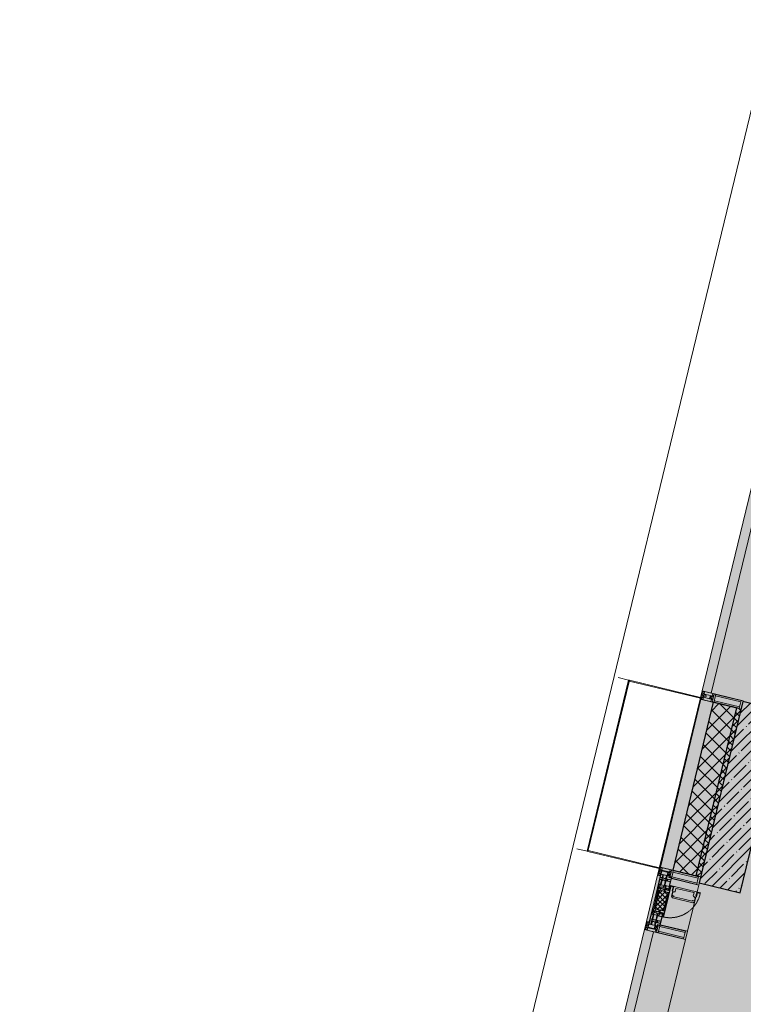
# Model space of a CAD drawing. Header units: millimetres. Extents: x -26897837 to 7466349, y -86687 to 22351.
# Tile 11 of 256: x 17719 to 21991, y -35422 to -29608. Entities that reach past the tile are written whole.
import ezdxf

# ---------------------------------------------------------------- set-up
doc = ezdxf.new("R2010")
doc.units = ezdxf.units.MM
doc.linetypes.add('-D1-02х01', pattern=[3, 2, -1])
for name, color, linetype, lineweight in [('_0', 7, 'Continuous', 13), ('A-200-M_WALL', 7, 'Continuous', 5), ('A-200-M_WALL_PAT', 7, 'Continuous', 5), ('A-214-M_CURT_WALL', 7, 'Continuous', 5), ('A-215-M_CURT_PANEL', 7, 'Continuous', 5), ('A-280-M_COLUMN', 7, 'Continuous', 5), ('A-314-M_WINDOW', 7, 'Continuous', 5), ('S-280-M_COLUMN', 7, 'Continuous', 5), ('Z-060-M_DETAIL', 7, 'Continuous', 5), ('Ограждение', 7, 'Continuous', 5), ('Поручни', 7, 'Continuous', 5)]:
    doc.layers.add(name, color=color, linetype=linetype, lineweight=lineweight)

# ---------------------------------------------------------------- blocks, each defined once
blk = doc.blocks.new('System Panel - A_PAN_Glass-5794524-50_AS_Plan_13')
at = {"layer": 'A-215-M_CURT_PANEL'}
for p, q in [((925, 55), (-925, 55)), ((-925, 55), (-925, 0)), ((-925, 0), (925, 0)), ((925, 0), (925, 55))]:
    blk.add_line(p, q, dxfattribs=at)
blk = doc.blocks.new('Rectangular Mullion - 50Wx250H-2623690-50_AS_Plan_13')
at = {"layer": 'Z-060-M_DETAIL'}
for p, q in [((-25, 65.2), (-25, 250)), ((-25, 250), (0, 250)), ((-23, 237.3), (0, 237.3)), ((-23, 237.3), (-23, 73.6)), ((-14.9, 84), (-14.9, 237.3)), ((25, 250), (0, 250)), ((23, 237.3), (0, 237.3)), ((14.9, 84), (14.9, 237.3)), ((23, 237.3), (23, 73.6)), ((25, 65.2), (25, 250)), ((-14, 65.2), (-25, 65.2)), ((0, 84), (-23, 84)), ((-0.5, 73.6), (-23, 73.6)), ((-14, 71.3), (-14, 65.2)), ((-10, 71.3), (-14, 71.3)), ((-10, 53), (-10, 71.3)), ((-7, 65.2), (-5.9, 67.3)), ((-7, 65.2), (-7, 54.7)), ((-4.1, 67.3), (-5.9, 67.3)), ((-4.1, 67.3), (-2.9, 65.1)), ((-2.9, 65.1), (-2.9, 54.6)), ((0, 84), (23, 84)), ((0.5, 73.6), (23, 73.6)), ((4.1, 67.3), (2.9, 65.1)), ((2.9, 65.1), (2.9, 54.6)), ((4.1, 67.3), (5.9, 67.3)), ((7, 65.2), (5.9, 67.3)), ((7, 65.2), (7, 54.7)), ((10, 71.3), (14, 71.3)), ((10, 53), (10, 71.3)), ((14, 71.3), (14, 65.2)), ((14, 65.2), (25, 65.2)), ((-23.8, 14.6), (-25, 14.2)), ((-25, 0), (-25, 14.2)), ((-22.3, 17), (-23.8, 17)), ((-23.8, 17), (-23.8, 14.6)), ((-22.5, 10.6), (-23.8, 14.6)), ((-22.5, 10.6), (-23.7, 9.9)), ((-23.7, 1.3), (-23.7, 9.9)), ((-23.7, 1.3), (-11.8, 1.3)), ((-23.2, 10.2), (-22.5, 8)), ((-22.5, 8), (-22.5, 4.5)), ((-21.3, 4.5), (-22.5, 4.5)), ((-22.3, 17), (-22.3, 16)), ((-22.3, 16), (-21.3, 16)), ((-19, 17.6), (-21.3, 16)), ((-21.3, 4.5), (-21.3, 6.5)), ((-21.3, 6.5), (-14.2, 6.5)), ((-18.4, 16.6), (-19, 17.6)), ((-7.4, 16.6), (-18.4, 16.6)), ((-14.2, 6.5), (-14.2, 4.5)), ((-13.2, 4.5), (-14.2, 4.5)), ((-13.2, 4.5), (-12.2, 7.2)), ((-12.7, 7.6), (-11.3, 11.4)), ((-12.7, 7.6), (-11.8, 6.9)), ((-12.2, 9), (-12.2, 14.8)), ((-12.2, 14.8), (0, 14.8)), ((-11.8, 1.3), (-11.8, 6.9)), ((-10.5, 11.2), (-11.3, 11.4)), ((-10.5, 1.5), (-10.5, 11.2)), ((-4.8, 1.5), (-10.5, 1.5)), ((-8.7, 53), (-10, 53)), ((-10, 53), (-10, 17)), ((-10, 17), (-7.5, 17)), ((-8.7, 53), (-7, 54.7)), ((-8.5, 23), (-1.5, 30)), ((-8.5, 18.5), (-8.5, 23)), ((-7.5, 18.5), (-8.5, 18.5)), ((-7.5, 17), (-7.5, 18.5)), ((-7.4, 18), (-7.4, 16.6)), ((-2.6, 18), (-7.4, 18)), ((0, 8), (-4.8, 8)), ((-4.8, 1.5), (-4.8, 8)), ((-1.3, 53), (-2.9, 54.6)), ((-2.6, 18), (-2.6, 16.8)), ((-2.6, 16.8), (0, 16.8)), ((-1.5, 30), (0, 30)), ((0, 53), (-1.3, 53)), ((0, 53), (1.3, 53)), ((1.5, 30), (0, 30)), ((2.6, 16.8), (0, 16.8)), ((0, 14.8), (0, 16.8)), ((0, 14.8), (0, 16.8)), ((12.2, 14.8), (0, 14.8)), ((0, 0), (0, 8)), ((0, 8), (4.8, 8)), ((0, 0), (0, 8)), ((1.3, 53), (2.9, 54.6)), ((8.5, 23), (1.5, 30)), ((2.6, 18), (2.6, 16.8)), ((2.6, 18), (7.4, 18)), ((4.8, 1.5), (4.8, 8)), ((4.8, 1.5), (10.5, 1.5)), ((8.7, 53), (7, 54.7)), ((7.4, 18), (7.4, 16.6)), ((7.4, 16.6), (18.4, 16.6)), ((7.5, 18.5), (8.5, 18.5)), ((7.5, 17), (7.5, 18.5)), ((10, 17), (7.5, 17)), ((8.5, 18.5), (8.5, 23)), ((8.7, 53), (10, 53)), ((10, 53), (10, 17)), ((10.5, 11.2), (11.3, 11.4)), ((10.5, 1.5), (10.5, 11.2)), ((12.7, 7.6), (11.3, 11.4)), ((12.7, 7.6), (11.8, 6.9)), ((11.8, 1.3), (11.8, 6.9)), ((23.7, 1.3), (11.8, 1.3)), ((12.2, 9), (12.2, 14.8)), ((13.2, 4.5), (12.2, 7.2)), ((13.2, 4.5), (14.2, 4.5)), ((21.3, 6.5), (14.2, 6.5)), ((14.2, 6.5), (14.2, 4.5)), ((18.4, 16.6), (19, 17.6)), ((19, 17.6), (21.3, 16)), ((22.3, 16), (21.3, 16)), ((21.3, 4.5), (21.3, 6.5)), ((21.3, 4.5), (22.5, 4.5)), ((22.3, 17), (22.3, 16)), ((22.3, 17), (23.8, 17)), ((22.5, 10.6), (23.8, 14.6)), ((22.5, 10.6), (23.7, 9.9)), ((23.2, 10.2), (22.5, 8)), ((22.5, 8), (22.5, 4.5)), ((23.7, 1.3), (23.7, 9.9)), ((23.8, 17), (23.8, 14.6)), ((23.8, 14.6), (25, 14.2)), ((25, 0), (25, 14.2)), ((-25, 0), (0, 0)), ((25, 0), (0, 0))]:
    blk.add_line(p, q, dxfattribs=at)
for centre, start, end in [((-0.5, 73.1), 360, 90), ((0.5, 73.1), 90, 180)]:
    blk.add_arc(centre, 0.5, start, end, dxfattribs=at)
blk = doc.blocks.new('Rectangular Mullion - R_StandardFrame_50Wx250H-3812575-50_AS_Plan_13')
at = {"layer": 'A-214-M_CURT_WALL', "lineweight": 9}
for p, q in [((-50, -250), (-50, 0)), ((-50, 0), (0, 0)), ((0, 0), (0, -250)), ((0, -250), (-50, -250))]:
    blk.add_line(p, q, dxfattribs=at)
blk = doc.blocks.new('Rectangular Mullion - R_StandardFrame_50Wx250H-3725803-50_AS_Plan_13')
at = {"layer": 'A-214-M_CURT_WALL'}
blk.add_line((-11858.8, 24972.1), (-11423.8, 26770.2), dxfattribs=at)
blk = doc.blocks.new('A_PAN_Створка - 383мм-V38-50_AS_Plan_13')
at = {"layer": 'A-215-M_CURT_PANEL'}
h = blk.add_hatch(dxfattribs=at)
h.set_pattern_fill('FP_42', color=256, style=0, pattern_type=2)
h.set_pattern_definition([(328.6, (-10323.403, -17648.281), (10.420193, 17.071016), []), (58.6, (-10323.403, -17648.281), (-17.071016, 10.420193), [])])
h.paths.add_polyline_path([(-54.6, -81.8), (-53.6, -82.7), (54.6, -81.8), (54.6, -63.4), (57.2, -60.8), (57.2, -36.4), (54.9, -34.1), (54.5, -31.8), (-54.5, -31.8), (-54.9, -34.1), (-57.2, -36.4), (-57.2, -60.8), (-54.6, -63.4)])
at = {"layer": 'A-314-M_WINDOW'}
for p, q in [((-67.9, -17), (-171, -17)), ((-171, -17), (-171, -57)), ((-171, -18.5), (-153.5, -18.5)), ((-171, -55.5), (-152, -55.5)), ((-171, -57), (-156, -57)), ((-153.5, -18.5), (-152, -20)), ((-152, -20), (-152, -73.5)), ((-150.5, -17), (-150.5, -29.4)), ((-132.4, -18.6), (-150.5, -18.6)), ((-150.5, -29.4), (-132.4, -29.4)), ((-150.5, -33.6), (-150.5, -68)), ((-136.3, -33.6), (-150.5, -33.6)), ((-136.4, -52.4), (-150.5, -52.4)), ((-150.5, -56.6), (-132.4, -56.6)), ((-137.2, -31), (-135.8, -35)), ((-132.5, -31), (-137.2, -31)), ((-137.2, -54.8), (-135.8, -50.8)), ((-132.5, -54.8), (-137.2, -54.8)), ((-132.1, -36.8), (-135.8, -35)), ((-132.1, -49), (-135.8, -50.8)), ((-132.5, -31.9), (-133.4, -33.7)), ((-133.4, -33.7), (-130.1, -35.3)), ((-133.4, -52), (-130.1, -50.4)), ((-132.5, -53.8), (-133.4, -52)), ((-132.5, -31.9), (-132.5, -31)), ((-132.5, -53.8), (-132.5, -54.8)), ((-132.4, -29.4), (-132.4, -18.6)), ((-132.4, -56.6), (-132.4, -82.5)), ((-132.1, -49), (-132.1, -36.8)), ((-131, -18.2), (-131, -29.5)), ((-120.8, -18.2), (-131, -18.2)), ((-131, -29.5), (-120.8, -29.5)), ((-131, -30.9), (-131, -33)), ((-120.8, -30.9), (-131, -30.9)), ((-129.4, -34.6), (-131, -33)), ((-129.4, -51.1), (-131, -52.7)), ((-131, -55.1), (-131, -52.7)), ((-120.8, -55.1), (-131, -55.1)), ((-131, -56.5), (-131, -62.6)), ((-131, -56.5), (-120.8, -56.5)), ((-130.1, -35.3), (-129.4, -34.6)), ((-130.1, -35.3), (-130.1, -50.4)), ((-130.1, -50.4), (-129.4, -51.1)), ((-122.4, -34.6), (-120.8, -33)), ((-121.7, -35.3), (-122.4, -34.6)), ((-121.7, -50.4), (-122.4, -51.1)), ((-122.4, -51.1), (-120.8, -52.7)), ((-118.4, -33.7), (-121.7, -35.3)), ((-121.7, -35.3), (-121.7, -50.4)), ((-118.4, -52), (-121.7, -50.4)), ((-120.8, -18.2), (-120.8, -29.5)), ((-120.8, -30.9), (-120.8, -33)), ((-120.8, -55.1), (-120.8, -52.7)), ((-120.8, -56.5), (-120.8, -62.6)), ((-119.7, -36.8), (-115.9, -35)), ((-119.7, -49), (-119.7, -36.8)), ((-119.7, -49), (-115.9, -50.8)), ((-119.3, -18.6), (-92.5, -18.6)), ((-119.3, -29.4), (-119.3, -18.6)), ((-92.5, -29.4), (-119.3, -29.4)), ((-119.3, -31), (-114.6, -31)), ((-119.3, -31.9), (-119.3, -31)), ((-119.3, -31.9), (-118.4, -33.7)), ((-119.3, -53.8), (-118.4, -52)), ((-119.3, -53.8), (-119.3, -54.8)), ((-119.3, -54.8), (-114.6, -54.8)), ((-119.3, -56.6), (-119.3, -82.5)), ((-92.5, -56.6), (-119.3, -56.6)), ((-114.6, -31), (-115.9, -35)), ((-114.6, -54.8), (-115.9, -50.8)), ((-94.1, -33.5), (-115.4, -33.5)), ((-94.1, -52.5), (-115.3, -52.5)), ((-89.9, -35.1), (-94.1, -33.5)), ((-89.9, -50.9), (-94.1, -52.5)), ((-92.5, -18.6), (-92.5, -29.4)), ((-92.5, -56.6), (-92.5, -82.5)), ((-90.8, -18.5), (-90.8, -29.4)), ((-87.3, -18.5), (-90.8, -18.5)), ((-90.8, -29.4), (-85.9, -29.4)), ((-90.8, -56.6), (-85.9, -56.6)), ((-90.8, -62.7), (-90.8, -56.6)), ((-89.9, -32.5), (-89.9, -35.1)), ((-85.9, -32.5), (-89.9, -32.5)), ((-89.9, -35.1), (-89.9, -50.9)), ((-89.9, -52.2), (-89.9, -50.9)), ((-89.9, -52.2), (-88.6, -53.5)), ((-85.9, -53.5), (-88.6, -53.5)), ((-87.3, -20.4), (-87.3, -18.5)), ((-87.3, -20.4), (-87.3, -21.9)), ((-84.8, -20.4), (-87.3, -20.4)), ((-87.3, -21.9), (-85.9, -21.9)), ((-85.9, -18.2), (-85.9, -20.4)), ((-75.9, -18.2), (-85.9, -18.2)), ((-85.9, -21.9), (-85.9, -29.4)), ((-85.9, -29.4), (-85.9, -32.5)), ((-85.9, -53.5), (-78, -45.6)), ((-85.9, -56.6), (-85.9, -53.5)), ((-83.4, -20.4), (-84.8, -20.4)), ((-70, -33.8), (-83.4, -20.4)), ((-78, -84), (-78, -23.5)), ((-78, -23.5), (-67.9, -23.5)), ((-78, -36.8), (-70, -36.8)), ((-78, -45.6), (-78, -36.8)), ((-75.9, -21.5), (-75.9, -18.2)), ((-75.9, -21.5), (-75.9, -23.5)), ((-74.9, -21.5), (-75.9, -21.5)), ((-75.9, -23.5), (-73, -23.5)), ((-74.9, -17.9), (-74.9, -21.5)), ((-68.9, -17.9), (-74.9, -17.9)), ((-67.2, -29.3), (-73, -23.5)), ((-61.4, -23.5), (-70, -32.1)), ((-70, -32.1), (-70, -62.5)), ((-70, -36.8), (-70, -33.8)), ((-68.9, -21.5), (-68.9, -17.9)), ((-67.9, -21.5), (-68.9, -21.5)), ((67.9, -17), (-67.9, -17)), ((-61.4, -23.5), (-67.9, -17)), ((-67.9, -17), (-67.9, -23.5)), ((-67.9, -17), (67.9, -17)), ((-67.9, -21.5), (-67.9, -23.5)), ((-67.9, -23.5), (-64.6, -26.8)), ((-67.9, -23.5), (-64.6, -26.8)), ((-64.6, -26.8), (-67.2, -29.3)), ((-64.6, -26.8), (-61.4, -23.5)), ((61.4, -23.5), (-61.4, -23.5)), ((67.9, -17), (61.4, -23.5)), ((70, -32.1), (61.4, -23.5)), ((61.4, -23.5), (64.6, -26.8)), ((67.9, -23.5), (64.6, -26.8)), ((64.6, -26.8), (67.9, -23.5)), ((64.6, -26.8), (67.2, -29.3)), ((67.2, -29.3), (73, -23.5)), ((67.9, -23.5), (67.9, -17)), ((171, -17), (67.9, -17)), ((67.9, -21.5), (67.9, -23.5)), ((67.9, -21.5), (68.9, -21.5)), ((67.9, -23.5), (78, -23.5)), ((68.9, -17.9), (74.9, -17.9)), ((68.9, -21.5), (68.9, -17.9)), ((70, -33.8), (83.4, -20.4)), ((70, -62.5), (70, -32.1)), ((70, -36.8), (70, -33.8)), ((78, -36.8), (70, -36.8)), ((75.9, -23.5), (73, -23.5)), ((74.9, -17.9), (74.9, -21.5)), ((74.9, -21.5), (75.9, -21.5)), ((75.9, -18.2), (85.9, -18.2)), ((75.9, -21.5), (75.9, -18.2)), ((75.9, -21.5), (75.9, -23.5)), ((78, -23.5), (78, -84)), ((78, -45.6), (78, -36.8)), ((85.9, -53.5), (78, -45.6)), ((83.4, -20.4), (84.8, -20.4)), ((84.8, -20.4), (87.3, -20.4)), ((85.9, -18.2), (85.9, -20.4)), ((85.9, -21.9), (85.9, -29.4)), ((87.3, -21.9), (85.9, -21.9)), ((85.9, -29.4), (85.9, -32.5)), ((90.8, -29.4), (85.9, -29.4)), ((85.9, -32.5), (89.9, -32.5)), ((85.9, -53.5), (88.6, -53.5)), ((85.9, -56.6), (85.9, -53.5)), ((90.8, -56.6), (85.9, -56.6)), ((87.3, -18.5), (90.8, -18.5)), ((87.3, -20.4), (87.3, -18.5)), ((87.3, -20.4), (87.3, -21.9)), ((89.9, -52.2), (88.6, -53.5)), ((89.9, -32.5), (89.9, -35.1)), ((89.9, -35.1), (94.1, -33.5)), ((89.9, -35.1), (89.9, -50.9)), ((89.9, -50.9), (94.1, -52.5)), ((89.9, -52.2), (89.9, -50.9)), ((90.8, -18.5), (90.8, -29.4)), ((90.8, -62.7), (90.8, -56.6)), ((92.5, -18.6), (92.5, -29.4)), ((119.3, -18.6), (92.5, -18.6)), ((92.5, -29.4), (119.3, -29.4)), ((92.5, -56.6), (119.3, -56.6)), ((92.5, -56.6), (92.5, -82.5)), ((94.1, -33.5), (115.4, -33.5)), ((94.1, -52.5), (115.3, -52.5)), ((114.6, -31), (115.9, -35)), ((119.3, -31), (114.6, -31)), ((114.6, -54.8), (115.9, -50.8)), ((119.3, -54.8), (114.6, -54.8)), ((119.7, -36.8), (115.9, -35)), ((119.7, -49), (115.9, -50.8)), ((119.3, -31.9), (118.4, -33.7)), ((118.4, -33.7), (121.7, -35.3)), ((118.4, -52), (121.7, -50.4)), ((119.3, -53.8), (118.4, -52)), ((119.3, -29.4), (119.3, -18.6)), ((119.3, -31.9), (119.3, -31)), ((119.3, -53.8), (119.3, -54.8)), ((119.3, -56.6), (119.3, -82.5)), ((119.7, -49), (119.7, -36.8)), ((120.8, -18.2), (120.8, -29.5)), ((120.8, -18.2), (131, -18.2)), ((131, -29.5), (120.8, -29.5)), ((120.8, -30.9), (120.8, -33)), ((120.8, -30.9), (131, -30.9)), ((122.4, -34.6), (120.8, -33)), ((122.4, -51.1), (120.8, -52.7)), ((120.8, -55.1), (120.8, -52.7)), ((120.8, -55.1), (131, -55.1)), ((120.8, -56.5), (120.8, -62.6)), ((131, -56.5), (120.8, -56.5)), ((121.7, -35.3), (122.4, -34.6)), ((121.7, -35.3), (121.7, -50.4)), ((121.7, -50.4), (122.4, -51.1)), ((129.4, -34.6), (131, -33)), ((130.1, -35.3), (129.4, -34.6)), ((130.1, -50.4), (129.4, -51.1)), ((129.4, -51.1), (131, -52.7)), ((133.4, -33.7), (130.1, -35.3)), ((130.1, -35.3), (130.1, -50.4)), ((133.4, -52), (130.1, -50.4)), ((131, -18.2), (131, -29.5)), ((131, -30.9), (131, -33)), ((131, -55.1), (131, -52.7)), ((131, -56.5), (131, -62.6)), ((132.1, -36.8), (135.8, -35)), ((132.1, -49), (132.1, -36.8)), ((132.1, -49), (135.8, -50.8)), ((132.4, -18.6), (150.5, -18.6)), ((132.4, -29.4), (132.4, -18.6)), ((150.5, -29.4), (132.4, -29.4)), ((150.5, -56.6), (132.4, -56.6)), ((132.4, -56.6), (132.4, -82.5)), ((132.5, -31), (137.2, -31)), ((132.5, -31.9), (132.5, -31)), ((132.5, -31.9), (133.4, -33.7)), ((132.5, -53.8), (133.4, -52)), ((132.5, -53.8), (132.5, -54.8)), ((132.5, -54.8), (137.2, -54.8)), ((137.2, -31), (135.8, -35)), ((137.2, -54.8), (135.8, -50.8)), ((136.3, -33.6), (150.5, -33.6)), ((136.4, -52.4), (150.5, -52.4)), ((150.5, -17), (150.5, -29.4)), ((150.5, -33.6), (150.5, -68)), ((153.5, -18.5), (152, -20)), ((152, -20), (152, -73.5)), ((171, -55.5), (152, -55.5)), ((171, -18.5), (153.5, -18.5)), ((156, -57), (171, -57)), ((171, -57), (171, -17)), ((-153, -60), (-153, -73.5)), ((-153, -73.5), (-150, -73.5)), ((-150.5, -68), (-143.5, -68)), ((-150.5, -69.5), (-150.5, -73.5)), ((-145, -69.5), (-150.5, -69.5)), ((-150, -73.5), (-150, -84)), ((-150, -84), (-78, -84)), ((-148.5, -81), (-148.5, -82.5)), ((-143.5, -81), (-148.5, -81)), ((-148.5, -82.5), (-132.4, -82.5)), ((-145, -69.5), (-145, -79.5)), ((-143.5, -68), (-143.5, -81)), ((-120.8, -62.6), (-131, -62.6)), ((-131, -64.6), (-120.8, -64.6)), ((-131, -82.5), (-131, -64.6)), ((-131, -82.5), (-120.8, -82.5)), ((-120.8, -82.5), (-120.8, -64.6)), ((-119.3, -82.5), (-92.5, -82.5)), ((-73.9, -87.5), (-91.5, -87.5)), ((-91.5, -87.5), (-91.5, -92)), ((-91.5, -92), (91.5, -92)), ((-80.4, -62.7), (-90.8, -62.7)), ((-90.8, -64.6), (-90.8, -82.5)), ((-80.1, -64.6), (-90.8, -64.6)), ((-90.8, -82.5), (-79.5, -82.5)), ((-78, -84), (-85, -84)), ((-85, -84), (-85, -87.5)), ((-85, -87.5), (-78, -87.5)), ((-80.4, -61.1), (-80.4, -62.7)), ((-78, -61.1), (-80.4, -61.1)), ((-80.1, -66.1), (-80.1, -64.6)), ((-78, -66.1), (-80.1, -66.1)), ((-79.5, -80.6), (-78, -80.6)), ((-79.5, -82.5), (-79.5, -80.6)), ((-78, -66.1), (-78, -61.1)), ((-78, -87.5), (-78, -84)), ((-78, -84), (-73.9, -84)), ((-70, -62.5), (-73.9, -62.5)), ((-73.9, -62.5), (-73.9, -87.5)), ((73.9, -62.5), (70, -62.5)), ((73.9, -87.5), (73.9, -62.5)), ((73.9, -84), (78, -84)), ((91.5, -87.5), (73.9, -87.5)), ((78, -61.1), (80.4, -61.1)), ((78, -66.1), (78, -61.1)), ((78, -66.1), (80.1, -66.1)), ((79.5, -80.6), (78, -80.6)), ((78, -87.5), (78, -84)), ((78, -84), (85, -84)), ((78, -84), (150, -84)), ((85, -87.5), (78, -87.5)), ((79.5, -82.5), (79.5, -80.6)), ((90.8, -82.5), (79.5, -82.5)), ((80.1, -64.6), (90.8, -64.6)), ((80.1, -66.1), (80.1, -64.6)), ((80.4, -61.1), (80.4, -62.7)), ((80.4, -62.7), (90.8, -62.7)), ((85, -84), (85, -87.5)), ((90.8, -64.6), (90.8, -82.5)), ((91.5, -92), (91.5, -87.5)), ((119.3, -82.5), (92.5, -82.5)), ((120.8, -62.6), (131, -62.6)), ((120.8, -82.5), (120.8, -64.6)), ((131, -64.6), (120.8, -64.6)), ((131, -82.5), (120.8, -82.5)), ((131, -82.5), (131, -64.6)), ((148.5, -82.5), (132.4, -82.5)), ((143.5, -68), (143.5, -81)), ((150.5, -68), (143.5, -68)), ((143.5, -81), (148.5, -81)), ((145, -69.5), (150.5, -69.5)), ((145, -69.5), (145, -79.5)), ((148.5, -81), (148.5, -82.5)), ((150, -84), (150, -73.5)), ((150, -73.5), (153, -73.5)), ((150.5, -69.5), (150.5, -73.5)), ((153, -73.5), (153, -60))]:
    blk.add_line(p, q, dxfattribs=at)
for centre, start, end in [((-156, -60), 0, 90), ((156, -60), 90, 180)]:
    blk.add_arc(centre, 3, start, end, dxfattribs=at)
at = {"layer": 'A-314-M_WINDOW', "linetype": '-D1-02х01'}
blk.add_arc((91.4, -87.5), 183, 181.40905, 271.14454, dxfattribs=at)
at = {"layer": 'Z-060-M_DETAIL'}
for p, q in [((-70, -32.1), (-61.4, -23.5)), ((-70, -62.5), (-70, -32.1)), ((-67.8, -38.3), (-65.7, -37.4)), ((-67.8, -55.7), (-67.8, -38.3)), ((-66, -56.5), (-67.8, -55.7)), ((-66, -56.5), (-62, -59.1)), ((-65.7, -37.4), (-60.8, -34.7)), ((61.4, -23.5), (-61.4, -23.5)), ((-60.8, -34.7), (-57.3, -35.9)), ((-55.2, -33.8), (-57.3, -35.9)), ((-54.9, -34.1), (-57.2, -36.4)), ((-57.2, -36.4), (-57.2, -60.8)), ((-55.2, -33.8), (-54.8, -31.5)), ((-54.9, -25.8), (-53.9, -24.8)), ((-54.9, -29.5), (-54.9, -25.8)), ((-53.9, -30.5), (-54.9, -29.5)), ((-54.5, -31.8), (-54.9, -34.1)), ((0, -31.5), (-54.8, -31.5)), ((54.5, -31.8), (-54.5, -31.8)), ((-53.9, -24.8), (53.9, -24.8)), ((53.9, -30.5), (-53.9, -30.5)), ((0, -31.5), (54.8, -31.5)), ((54.9, -25.8), (53.9, -24.8)), ((53.9, -30.5), (54.9, -29.5)), ((54.9, -34.1), (54.5, -31.8)), ((55.2, -33.8), (54.8, -31.5)), ((54.9, -29.5), (54.9, -25.8)), ((57.2, -36.4), (54.9, -34.1)), ((55.2, -33.8), (57.3, -35.9)), ((57.2, -60.8), (57.2, -36.4)), ((60.8, -34.7), (57.3, -35.9)), ((65.7, -37.4), (60.8, -34.7)), ((70, -32.1), (61.4, -23.5)), ((66, -56.5), (62, -59.1)), ((67.8, -38.3), (65.7, -37.4)), ((66, -56.5), (67.8, -55.7)), ((67.8, -55.7), (67.8, -38.3)), ((70, -62.5), (70, -32.1)), ((-91.5, -87.5), (-73.9, -87.5)), ((-91.5, -92), (-91.5, -87.5)), ((-91.5, -92), (91.5, -92)), ((-83.4, -90.3), (-83.4, -87.5)), ((-83.4, -90.3), (-69.4, -90.3)), ((-73.9, -62.5), (-70, -62.5)), ((-73.9, -87.5), (-73.9, -62.5)), ((-69.4, -66.5), (-73.9, -66.5)), ((-73.9, -81.5), (-69.4, -81.5)), ((-69.4, -85.5), (-73.9, -85.5)), ((-69.4, -81.5), (-69.4, -66.5)), ((-69.4, -90.3), (-69.4, -85.5)), ((-61.7, -62.5), (-67.9, -62.5)), ((-67.9, -62.5), (-67.9, -89.3)), ((-67.9, -89.3), (-66.9, -90.3)), ((-66.9, -90.3), (-57.4, -90.3)), ((-62, -59.1), (-60.7, -61)), ((-61.7, -64.9), (-61.7, -62.5)), ((-60.1, -67.7), (-61.7, -64.9)), ((-60.7, -61), (-57.4, -61)), ((-56.4, -67.7), (-60.1, -67.7)), ((-57.4, -61), (-54.9, -63.5)), ((-57.4, -90.3), (-56.4, -89.4)), ((-57.2, -60.8), (-54.6, -63.4)), ((-56.4, -89.4), (-56.4, -67.7)), ((-54.9, -63.5), (-54.9, -81.9)), ((-54.9, -81.9), (-53.8, -83)), ((-54.9, -85.6), (-53.9, -84.6)), ((-54.9, -89.3), (-54.9, -85.6)), ((-53.9, -90.3), (-54.9, -89.3)), ((-54.6, -63.4), (-54.6, -81.8)), ((-54.6, -81.8), (-53.6, -82.7)), ((-53.9, -84.6), (53.9, -84.6)), ((53.9, -90.3), (-53.9, -90.3)), ((53.8, -83), (-53.8, -83)), ((-53.6, -82.7), (53.6, -82.7)), ((53.6, -82.7), (54.6, -81.8)), ((54.9, -81.9), (53.8, -83)), ((54.9, -85.6), (53.9, -84.6)), ((53.9, -90.3), (54.9, -89.3)), ((54.6, -63.4), (57.2, -60.8)), ((54.6, -81.8), (54.6, -63.4)), ((57.4, -61), (54.9, -63.5)), ((54.9, -63.5), (54.9, -81.9)), ((54.9, -89.3), (54.9, -85.6)), ((56.4, -67.7), (60.1, -67.7)), ((56.4, -89.4), (56.4, -67.7)), ((57.4, -90.3), (56.4, -89.4)), ((60.7, -61), (57.4, -61)), ((66.9, -90.3), (57.4, -90.3)), ((60.1, -67.7), (61.7, -64.9)), ((62, -59.1), (60.7, -61)), ((61.7, -62.5), (67.9, -62.5)), ((61.7, -64.9), (61.7, -62.5)), ((67.9, -89.3), (66.9, -90.3)), ((67.9, -62.5), (67.9, -89.3)), ((69.4, -66.5), (73.9, -66.5)), ((69.4, -81.5), (69.4, -66.5)), ((73.9, -81.5), (69.4, -81.5)), ((69.4, -85.5), (73.9, -85.5)), ((69.4, -90.3), (69.4, -85.5)), ((83.4, -90.3), (69.4, -90.3)), ((73.9, -62.5), (70, -62.5)), ((73.9, -87.5), (73.9, -62.5)), ((91.5, -87.5), (73.9, -87.5)), ((83.4, -90.3), (83.4, -87.5)), ((91.5, -92), (91.5, -87.5))]:
    blk.add_line(p, q, dxfattribs=at)
at = {"layer": 'Z-060-M_DETAIL', "color": 9, "true_color": 0xc8c8c8}
for p, q in [((39.7, -109), (31.1, -117.6)), ((70.1, -109), (39.7, -109)), ((45, -113.3), (42.3, -118.2)), ((45.9, -111.2), (45, -113.3)), ((63.3, -111.2), (45.9, -111.2)), ((64.1, -113), (63.3, -111.2)), ((64.1, -113), (66.7, -117)), ((70.1, -105.1), (70.1, -109)), ((95.1, -105.1), (70.1, -105.1)), ((74.1, -109.6), (74.1, -105.1)), ((89.1, -109.6), (74.1, -109.6)), ((89.1, -105.1), (89.1, -109.6)), ((93.1, -109.6), (93.1, -105.1)), ((97.9, -109.6), (93.1, -109.6)), ((95.1, -87.5), (95.1, -105.1)), ((99.6, -87.5), (95.1, -87.5)), ((97.9, -95.6), (95.1, -95.6)), ((97.9, -95.6), (97.9, -109.6)), ((99.6, -270.5), (99.6, -87.5)), ((31.1, -117.6), (31.1, -240.4)), ((41.4, -123.8), (39.1, -124.2)), ((39.1, -179), (39.1, -124.2)), ((41.4, -123.8), (43.5, -121.7)), ((42.3, -118.2), (43.5, -121.7)), ((66.7, -117), (68.6, -118.3)), ((68.6, -118.3), (68.6, -121.6)), ((68.6, -121.6), (71.1, -124.1)), ((71.1, -124.1), (89.5, -124.1)), ((89.5, -124.1), (90.6, -125.2)), ((90.6, -125.2), (90.6, -232.8)), ((39.1, -179), (39.1, -233.8)), ((39.7, -249), (31.1, -240.4)), ((41.4, -234.2), (39.1, -233.8)), ((70.1, -249), (39.7, -249)), ((41.4, -234.2), (43.5, -236.3)), ((42.3, -239.8), (43.5, -236.3)), ((45, -244.7), (42.3, -239.8)), ((45.9, -246.8), (45, -244.7)), ((63.3, -246.8), (45.9, -246.8)), ((64.1, -245), (63.3, -246.8)), ((64.1, -245), (66.7, -241)), ((66.7, -241), (68.6, -239.7)), ((68.6, -236.4), (71.1, -233.9)), ((68.6, -239.7), (68.6, -236.4)), ((70.1, -252.9), (70.1, -249)), ((95.1, -252.9), (70.1, -252.9)), ((71.1, -233.9), (89.5, -233.9)), ((74.1, -248.4), (74.1, -252.9)), ((89.1, -248.4), (74.1, -248.4)), ((89.1, -252.9), (89.1, -248.4)), ((89.5, -233.9), (90.6, -232.8)), ((93.1, -248.4), (93.1, -252.9)), ((97.9, -248.4), (93.1, -248.4)), ((95.1, -270.5), (95.1, -252.9)), ((97.9, -262.4), (95.1, -262.4)), ((99.6, -270.5), (95.1, -270.5)), ((97.9, -262.4), (97.9, -248.4))]:
    blk.add_line(p, q, dxfattribs=at)
blk = doc.blocks.new('Rectangular Mullion - R_StandardFrame_50Wx250H-V3-50_AS_Plan_13')
at = {"layer": 'A-214-M_CURT_WALL'}
for p, q in [((37450, 15934.9), (37450, 16145)), ((37700, 15865), (37700, 16145)), ((37450, 15865), (37450, 15905.4))]:
    blk.add_line(p, q, dxfattribs=at)
blk = doc.blocks.new('Rectangular Mullion - 50Wx250H-V1-50_AS_Plan_13')
at = {"layer": 'Z-060-M_DETAIL'}
for p, q in [((-25, 84), (-25, 250)), ((-25, 250), (0, 250)), ((-23, 237.3), (0, 237.3)), ((-23, 237.3), (-23, 84)), ((-14.9, 84), (-14.9, 237.3)), ((25, 250), (0, 250)), ((23, 237.3), (0, 237.3)), ((14.9, 84), (14.9, 237.3)), ((23, 237.3), (23, 73.6)), ((25, 65.2), (25, 250)), ((0, 84), (-15, 84)), ((-0.5, 73.6), (-15, 73.6)), ((-10, 71.3), (-12, 71.3)), ((-10, 57.4), (-10, 71.3)), ((-7, 65.2), (-5.9, 67.3)), ((-7, 65.2), (-7, 57)), ((-4.1, 67.3), (-5.9, 67.3)), ((-4.1, 67.3), (-2.9, 65.1)), ((-2.9, 65.1), (-2.9, 57)), ((0, 84), (23, 84)), ((0.5, 73.6), (23, 73.6)), ((4.1, 67.3), (2.9, 65.1)), ((2.9, 65.1), (2.9, 57)), ((4.1, 67.3), (5.9, 67.3)), ((7, 65.2), (5.9, 67.3)), ((7, 65.2), (7, 54.7)), ((10, 71.3), (14, 71.3)), ((10, 53), (10, 71.3)), ((14, 71.3), (14, 65.2)), ((14, 65.2), (25, 65.2)), ((-23.8, 14.6), (-25, 14.2)), ((-25, 0), (-25, 14.2)), ((-23.8, 17), (-23.8, 14.6)), ((-22.5, 10.6), (-23.8, 14.6)), ((-22.5, 10.6), (-23.7, 9.9)), ((-23.7, 1.3), (-23.7, 9.9)), ((-23.7, 1.3), (-11.8, 1.3)), ((-23.2, 10.2), (-22.5, 8)), ((-22.5, 8), (-22.5, 4.5)), ((-21.3, 4.5), (-22.5, 4.5)), ((-22.3, 17), (-22.3, 16)), ((-22.3, 16), (-21.3, 16)), ((-19.9, 17), (-21.3, 16)), ((-21.3, 4.5), (-21.3, 6.5)), ((-21.3, 6.5), (-14.2, 6.5)), ((-7.4, 16.6), (-18.4, 16.6)), ((-14.2, 6.5), (-14.2, 4.5)), ((-13.2, 4.5), (-14.2, 4.5)), ((-13.2, 4.5), (-12.2, 7.2)), ((-12.7, 7.6), (-11.3, 11.4)), ((-12.7, 7.6), (-11.8, 6.9)), ((-12.2, 9), (-12.2, 14.8)), ((-12.2, 14.8), (0, 14.8)), ((-11.8, 1.3), (-11.8, 6.9)), ((-10.5, 11.2), (-11.3, 11.4)), ((-10.5, 1.5), (-10.5, 11.2)), ((-4.8, 1.5), (-10.5, 1.5)), ((0, 8), (-4.8, 8)), ((-4.8, 1.5), (-4.8, 8)), ((-2.6, 16.8), (0, 16.8)), ((2.6, 16.8), (0, 16.8)), ((0, 14.8), (0, 16.8)), ((0, 14.8), (0, 16.8)), ((12.2, 14.8), (0, 14.8)), ((0, 0), (0, 8)), ((0, 8), (4.8, 8)), ((0, 0), (0, 8)), ((4.8, 1.5), (4.8, 8)), ((4.8, 1.5), (10.5, 1.5)), ((8.5, 23), (6, 25.5)), ((6, 18), (7.4, 18)), ((8.7, 53), (7, 54.7)), ((7.4, 18), (7.4, 16.6)), ((7.4, 16.6), (18.4, 16.6)), ((7.5, 18.5), (8.5, 18.5)), ((7.5, 17), (7.5, 18.5)), ((10, 17), (7.5, 17)), ((8.5, 18.5), (8.5, 23)), ((8.7, 53), (10, 53)), ((10, 53), (10, 17)), ((10.5, 11.2), (11.3, 11.4)), ((10.5, 1.5), (10.5, 11.2)), ((12.7, 7.6), (11.3, 11.4)), ((12.7, 7.6), (11.8, 6.9)), ((11.8, 1.3), (11.8, 6.9)), ((23.7, 1.3), (11.8, 1.3)), ((12.2, 9), (12.2, 14.8)), ((13.2, 4.5), (12.2, 7.2)), ((13.2, 4.5), (14.2, 4.5)), ((21.3, 6.5), (14.2, 6.5)), ((14.2, 6.5), (14.2, 4.5)), ((18.4, 16.6), (19, 17.6)), ((19, 17.6), (21.3, 16)), ((22.3, 16), (21.3, 16)), ((21.3, 4.5), (21.3, 6.5)), ((21.3, 4.5), (22.5, 4.5)), ((22.3, 17), (22.3, 16)), ((22.3, 17), (23.8, 17)), ((22.5, 10.6), (23.8, 14.6)), ((22.5, 10.6), (23.7, 9.9)), ((23.2, 10.2), (22.5, 8)), ((22.5, 8), (22.5, 4.5)), ((23.7, 1.3), (23.7, 9.9)), ((23.8, 17), (23.8, 14.6)), ((23.8, 14.6), (25, 14.2)), ((25, 0), (25, 14.2)), ((-25, 0), (0, 0)), ((25, 0), (0, 0))]:
    blk.add_line(p, q, dxfattribs=at)
for centre, start, end in [((-0.5, 73.1), 360, 90), ((0.5, 73.1), 90, 180)]:
    blk.add_arc(centre, 0.5, start, end, dxfattribs=at)
blk = doc.blocks.new('Rectangular Mullion - R_StandardFrame_50Wx250H-V16-50_AS_Plan_13')
at = {"layer": 'A-214-M_CURT_WALL', "lineweight": 9}
for p, q in [((-25, -17), (-25, 0)), ((-25, 0), (25, 0)), ((25, 0), (25, -250)), ((-25, -250), (-25, -84)), ((25, -250), (-25, -250))]:
    blk.add_line(p, q, dxfattribs=at)
blk = doc.blocks.new('Rectangular Mullion - 50Wx250H-V26-50_AS_Plan_13')
at = {"layer": 'Z-060-M_DETAIL'}
for p, q in [((-25, 65.2), (-25, 250)), ((-25, 250), (0, 250)), ((-23, 237.3), (0, 237.3)), ((-23, 237.3), (-23, 73.6)), ((-14.9, 84), (-14.9, 237.3)), ((25, 250), (0, 250)), ((23, 237.3), (0, 237.3)), ((14.9, 84), (14.9, 237.3)), ((23, 237.3), (23, 84)), ((25, 84), (25, 250)), ((-14, 65.2), (-25, 65.2)), ((0, 84), (-23, 84)), ((-0.5, 73.6), (-23, 73.6)), ((-14, 71.3), (-14, 65.2)), ((-10, 71.3), (-14, 71.3)), ((-10, 53), (-10, 71.3)), ((-7, 65.2), (-5.9, 67.3)), ((-7, 65.2), (-7, 54.7)), ((-4.1, 67.3), (-5.9, 67.3)), ((-4.1, 67.3), (-2.9, 65.1)), ((-2.9, 65.1), (-2.9, 57)), ((0, 84), (15, 84)), ((0.5, 73.6), (15, 73.6)), ((4.1, 67.3), (2.9, 65.1)), ((2.9, 65.1), (2.9, 57)), ((4.1, 67.3), (5.9, 67.3)), ((7, 65.2), (5.9, 67.3)), ((7, 65.2), (7, 57)), ((10, 71.3), (12, 71.3)), ((10, 57.4), (10, 71.3)), ((-23.8, 14.6), (-25, 14.2)), ((-25, 0), (-25, 14.2)), ((-22.3, 17), (-23.8, 17)), ((-23.8, 17), (-23.8, 14.6)), ((-22.5, 10.6), (-23.8, 14.6)), ((-22.5, 10.6), (-23.7, 9.9)), ((-23.7, 1.3), (-23.7, 9.9)), ((-23.7, 1.3), (-11.8, 1.3)), ((-23.2, 10.2), (-22.5, 8)), ((-22.5, 8), (-22.5, 4.5)), ((-21.3, 4.5), (-22.5, 4.5)), ((-22.3, 17), (-22.3, 16)), ((-22.3, 16), (-21.3, 16)), ((-19, 17.6), (-21.3, 16)), ((-21.3, 4.5), (-21.3, 6.5)), ((-21.3, 6.5), (-14.2, 6.5)), ((-18.4, 16.6), (-19, 17.6)), ((-7.4, 16.6), (-18.4, 16.6)), ((-14.2, 6.5), (-14.2, 4.5)), ((-13.2, 4.5), (-14.2, 4.5)), ((-13.2, 4.5), (-12.2, 7.2)), ((-12.7, 7.6), (-11.3, 11.4)), ((-12.7, 7.6), (-11.8, 6.9)), ((-12.2, 9), (-12.2, 14.8)), ((-12.2, 14.8), (0, 14.8)), ((-11.8, 1.3), (-11.8, 6.9)), ((-10.5, 11.2), (-11.3, 11.4)), ((-10.5, 1.5), (-10.5, 11.2)), ((-4.8, 1.5), (-10.5, 1.5)), ((-8.7, 53), (-10, 53)), ((-10, 53), (-10, 17)), ((-10, 17), (-7.5, 17)), ((-8.7, 53), (-7, 54.7)), ((-8.5, 23), (-6, 25.5)), ((-8.5, 18.5), (-8.5, 23)), ((-7.5, 18.5), (-8.5, 18.5)), ((-7.5, 17), (-7.5, 18.5)), ((-7.4, 18), (-7.4, 16.6)), ((-6, 18), (-7.4, 18)), ((0, 8), (-4.8, 8)), ((-4.8, 1.5), (-4.8, 8)), ((-2.6, 16.8), (0, 16.8)), ((2.6, 16.8), (0, 16.8)), ((0, 14.8), (0, 16.8)), ((0, 14.8), (0, 16.8)), ((12.2, 14.8), (0, 14.8)), ((0, 0), (0, 8)), ((0, 8), (4.8, 8)), ((0, 0), (0, 8)), ((4.8, 1.5), (4.8, 8)), ((4.8, 1.5), (10.5, 1.5)), ((7.4, 16.6), (18.4, 16.6)), ((10.5, 11.2), (11.3, 11.4)), ((10.5, 1.5), (10.5, 11.2)), ((12.7, 7.6), (11.3, 11.4)), ((12.7, 7.6), (11.8, 6.9)), ((11.8, 1.3), (11.8, 6.9)), ((23.7, 1.3), (11.8, 1.3)), ((12.2, 9), (12.2, 14.8)), ((13.2, 4.5), (12.2, 7.2)), ((13.2, 4.5), (14.2, 4.5)), ((21.3, 6.5), (14.2, 6.5)), ((14.2, 6.5), (14.2, 4.5)), ((19.9, 17), (21.3, 16)), ((22.3, 16), (21.3, 16)), ((21.3, 4.5), (21.3, 6.5)), ((21.3, 4.5), (22.5, 4.5)), ((22.3, 17), (22.3, 16)), ((22.5, 10.6), (23.8, 14.6)), ((22.5, 10.6), (23.7, 9.9)), ((23.2, 10.2), (22.5, 8)), ((22.5, 8), (22.5, 4.5)), ((23.7, 1.3), (23.7, 9.9)), ((23.8, 17), (23.8, 14.6)), ((23.8, 14.6), (25, 14.2)), ((25, 0), (25, 14.2)), ((-25, 0), (0, 0)), ((25, 0), (0, 0))]:
    blk.add_line(p, q, dxfattribs=at)
for centre, start, end in [((-0.5, 73.1), 360, 90), ((0.5, 73.1), 90, 180)]:
    blk.add_arc(centre, 0.5, start, end, dxfattribs=at)
blk = doc.blocks.new('Rectangular Mullion - R_StandardFrame_50Wx250H-3548768-50_AS_Plan_13')
at = {"layer": 'A-214-M_CURT_WALL', "lineweight": 9}
for p, q in [((0, 0), (-50, 0)), ((-50, 0), (-50, -17)), ((0, -250), (0, 0)), ((-50, -84), (-50, -250)), ((-50, -250), (0, -250))]:
    blk.add_line(p, q, dxfattribs=at)
blk = doc.blocks.new('Ограждение - Ограждение-5498633-50_AS_Plan_13')
at = {"layer": 'Поручни'}
blk.add_line((-48326.5, 30145), (-55947.2, -1355), dxfattribs=at)
blk = doc.blocks.new('RST_AR_KMN_R22_B1_FCD_rvt-1-50_AS_Plan_13')
at = {"layer": 'A-200-M_WALL_PAT'}
h = blk.add_hatch(dxfattribs=at)
h.set_pattern_fill('FP_4', color=256, style=0, pattern_type=2)
h.set_pattern_definition([(45, (0, 0), (-42.4264, 42.4264), []), (135, (0, 0), (-42.4264, -42.4264), [])])
h.paths.add_polyline_path([(-14467.5, 14316.7), (-14227.6, 15308.1), (-14363.7, 15341.1), (-14603.5, 14349.7)])
h = blk.add_hatch(dxfattribs=at)
h.set_pattern_fill('FP_3', color=256, style=0, pattern_type=2)
h.set_pattern_definition([(45, (0, 0), (-21.213203, 21.213203), []), (135, (0, 0), (-21.213203, -21.213203), [])])
h.paths.add_polyline_path([(-14438.3, 14309.7), (-14198.5, 15301.1), (-14227.6, 15308.1), (-14467.5, 14316.7)])
at = {"layer": 'A-200-M_WALL'}
for p, q in [((-14441.5, 15359.9), (-14681.3, 14368.5)), ((-14436.6, 15358.7), (-14676.4, 14367.3)), ((-14436.6, 15358.7), (-14441.5, 15359.9)), ((-14363.7, 15341.1), (-14436.6, 15358.7)), ((-14438.3, 14309.7), (-14198.5, 15301.1)), ((-14198.5, 15301.1), (-14227.6, 15308.1)), ((-14681.3, 14368.5), (-14676.4, 14367.3)), ((-14676.4, 14367.3), (-14603.5, 14349.7)), ((-14467.5, 14316.7), (-14438.3, 14309.7))]:
    blk.add_line(p, q, dxfattribs=at)
at = {"layer": 'A-200-M_WALL', "lineweight": 25}
for p, q in [((-14363.7, 15341.1), (-14603.5, 14349.7)), ((-14227.6, 15308.1), (-14467.5, 14316.7)), ((-14227.6, 15308.1), (-14363.7, 15341.1)), ((-14603.5, 14349.7), (-14467.5, 14316.7))]:
    blk.add_line(p, q, dxfattribs=at)
at = {"layer": 'A-280-M_COLUMN', "lineweight": 18}
for p, q in [((-14864.1, 15472.4), (-15108.6, 14461.6)), ((-15103.7, 14460.4), (-14859.2, 15471.2)), ((-14859.2, 15471.2), (-14864.1, 15472.4)), ((-14859.2, 15471.2), (-14860.4, 15466.4)), ((-14860.4, 15466.4), (-14440.3, 15364.7)), ((-14439.1, 15369.6), (-14859.2, 15471.2)), ((-14440.3, 15364.7), (-14439.1, 15369.6)), ((-15108.6, 14461.6), (-15103.7, 14460.4)), ((-15102.6, 14465.2), (-15103.7, 14460.4)), ((-15103.7, 14460.4), (-14683.6, 14358.8)), ((-14682.5, 14363.6), (-15102.6, 14465.2)), ((-14683.6, 14358.8), (-14682.5, 14363.6))]:
    blk.add_line(p, q, dxfattribs=at)
at = {"layer": 'A-280-M_COLUMN'}
for p, q in [((-14925.5, 15487.3), (-14864.1, 15472.4)), ((-15108.6, 14461.6), (-15170.1, 14476.4))]:
    blk.add_line(p, q, dxfattribs=at)
at = {"layer": 'A-214-M_CURT_WALL', "lineweight": 5}
for name, p, rotation in [('Rectangular Mullion - 50Wx250H-2623690-50_AS_Plan_13', (-14435.6, 15384.2), 256.4000000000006), ('Rectangular Mullion - 50Wx250H-V26-50_AS_Plan_13', (-14687.2, 14344.2), 256.4000000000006), ('Rectangular Mullion - R_StandardFrame_50Wx250H-3548768-50_AS_Plan_13', (-14681.3, 14368.5), 76.40000000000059), ('Rectangular Mullion - R_StandardFrame_50Wx250H-V3-50_AS_Plan_13', (25680.4, 20875.2), 166.4000000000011), ('Rectangular Mullion - 50Wx250H-V1-50_AS_Plan_13', (-14764.8, 14023.4), 256.4000000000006)]:
    blk.add_blockref(name, p, dxfattribs=dict(at, rotation=rotation))
at = {"layer": 'A-214-M_CURT_WALL', "lineweight": 5, "extrusion": (0, 0, -1), "rotation": 283.5999999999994}
for name, p in [('Rectangular Mullion - R_StandardFrame_50Wx250H-3812575-50_AS_Plan_13', (14441.5, 15359.9)), ('Rectangular Mullion - R_StandardFrame_50Wx250H-V16-50_AS_Plan_13', (14764.8, 14023.4))]:
    blk.add_blockref(name, p, dxfattribs=at)
at = {"layer": 'A-214-M_CURT_WALL', "lineweight": 5}
blk.add_blockref('Rectangular Mullion - R_StandardFrame_50Wx250H-3725803-50_AS_Plan_13', (-3103.9, -12829.9), dxfattribs=at)
at = {"layer": 'A-215-M_CURT_PANEL', "lineweight": 5}
for name, p, rotation in [('System Panel - A_PAN_Glass-5794524-50_AS_Plan_13', (-14212.2, 16307.5), 256.4000000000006), ('A_PAN_Створка - 383мм-V38-50_AS_Plan_13', (-14726, 14183.8), 76.40000000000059), ('System Panel - A_PAN_Glass-5794524-50_AS_Plan_13', (-14988.2, 13100.1), 256.4000000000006)]:
    blk.add_blockref(name, p, dxfattribs=dict(at, rotation=rotation))
at = {"layer": 'Ограждение', "lineweight": 5}
blk.add_blockref('Ограждение - Ограждение-5498633-50_AS_Plan_13', (36940, 75), dxfattribs=at)

msp = doc.modelspace()

# ---------------------------------------------------------------- hatches: boundary and pattern name
at = {"layer": '_0', "transparency": 33554534}
h = msp.add_hatch(color=252, dxfattribs=at)
h.dxf.hatch_style = 1
h.paths.add_polyline_path([(17837.9, -49734.4), (25204.6, -19284.4), (73878, -19284.4), (73878, -49734.4)])
h.paths.add_polyline_path([(28728, -40979.4), (28728, -37429.4), (30528, -37429.4), (30528, -30029.4), (28477.6, -30029.4), (28478, -28029.4), (29978, -28029.4), (29978, -27479.4), (32178, -27479.4), (32178, -28029.4), (44478, -28029.4), (44478, -27979.4), (45303, -27979.4), (45303, -27379.4), (47528, -27379.4), (47528, -27979.4), (53578, -27979.4), (53578, -27379.4), (55478, -27379.4), (55478, -27979.4), (64478, -27979.4), (64478, -26229.4), (67788, -26229.4), (67788, -28219.4), (66578, -28219.4), (66578, -30029.4), (62978, -30029.4), (62078, -30029.4), (58628, -30029.4), (58628, -38979.4), (61728, -38979.4), (62978, -38979.4), (66878, -38979.4), (66878, -41429.4), (64488, -41429.4), (64488, -41029.4), (59923, -41029.4), (59923, -41629.4), (57898, -41629.4), (57898, -41029.4), (47038, -41029.4), (47038, -41629.4), (44138, -41629.4), (44138, -40979.4)], flags=16)
at = {"layer": 'S-280-M_COLUMN'}
h = msp.add_hatch(dxfattribs=at)
h.set_pattern_fill('FP_1', color=256, style=0, pattern_type=2)
h.set_pattern_definition([(45, (36177.975, -48979.44), (-57.02463, 57.02463), []), (45, (36235, -48979.44), (-57.02463, 57.02463), [100.806, -20.161, 3.353, -16.808])])
h.paths.add_polyline_path([(21973.3, -34762.4), (22231.9, -33693.3), (21988.9, -33634.5), (21730.3, -34703.6), (21962.3, -34759.8)])

# ---------------------------------------------------------------- linework, layer by layer
at = {"layer": 'S-280-M_COLUMN', "lineweight": 25}
for p, q in [((21988.9, -33634.5), (21730.3, -34703.6)), ((22231.9, -33693.3), (21988.9, -33634.5)), ((21973.3, -34762.4), (22231.9, -33693.3)), ((21730.3, -34703.6), (21973.3, -34762.4))]:
    msp.add_line(p, q, dxfattribs=at)

# ---------------------------------------------------------------- block references
at = {"lineweight": 5}
msp.add_blockref('RST_AR_KMN_R22_B1_FCD_rvt-1-50_AS_Plan_13', (36178, -48979.4), dxfattribs=at)

doc.saveas('drawing.dxf')
